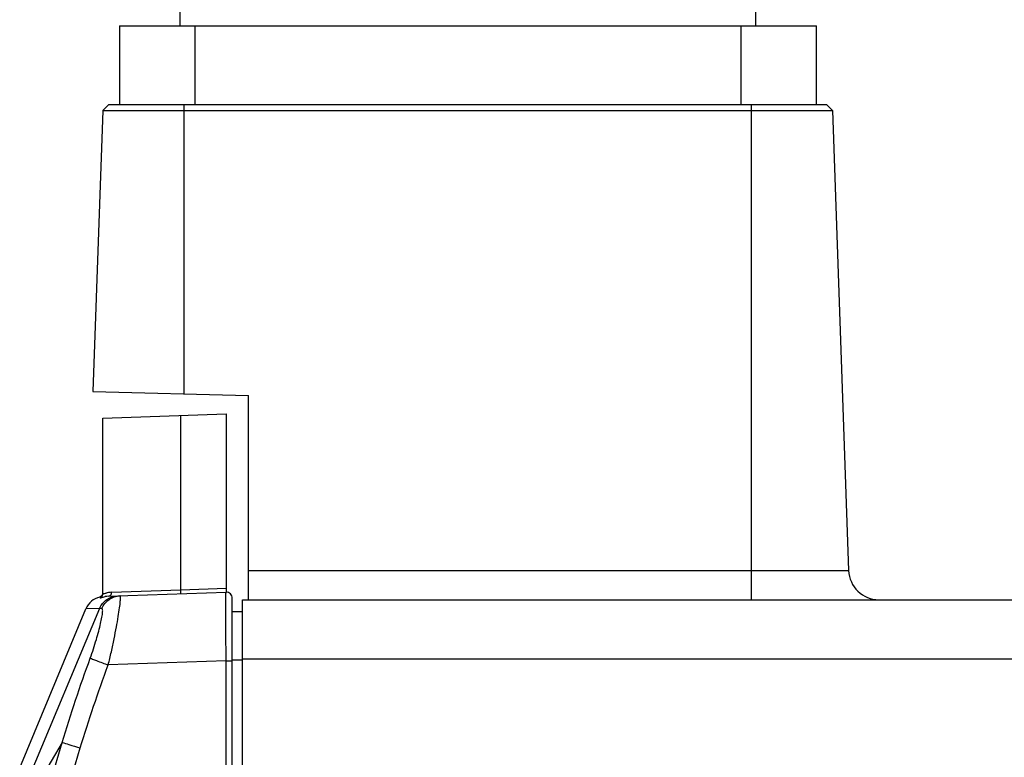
# Model space of a CAD drawing. Header units: millimetres. Extents: x 0 to 559, y 0 to 432.
# Tile 7 of 18: x 225 to 273, y 186 to 223. Entities that reach past the tile are written whole.
import ezdxf

# ---------------------------------------------------------------- set-up
doc = ezdxf.new("R2010")
doc.units = ezdxf.units.MM
doc.header["$LTSCALE"] = 30.734
doc.layers.get('0').update_dxf_attribs({"linetype": 'CONTINUOUS'})

msp = doc.modelspace()

# ---------------------------------------------------------------- linework, layer by layer
at = {"color": 7, "linetype": 'Continuous'}
for p, q in [((232.487, 222.456), (232.487, 228.164)), ((260.987, 222.456), (260.987, 227.459)), ((229.487, 222.456), (229.487, 218.556)), ((229.487, 222.456), (263.987, 222.456)), ((233.237, 218.556), (233.237, 222.456)), ((260.237, 222.456), (260.237, 218.556)), ((263.987, 218.556), (263.987, 222.456)), ((228.962, 218.556), (228.662, 218.266)), ((228.962, 218.556), (264.482, 218.556)), ((232.672, 218.556), (232.672, 204.24)), ((260.772, 194.056), (260.772, 218.556)), ((264.482, 218.556), (264.782, 218.266)), ((228.662, 218.266), (228.176, 204.358)), ((228.662, 218.266), (264.782, 218.266)), ((264.782, 218.266), (265.577, 195.504)), ((228.176, 204.358), (235.872, 204.156)), ((235.872, 194.056), (235.872, 204.156)), ((228.661, 203.043), (234.761, 203.256)), ((234.761, 203.256), (234.761, 194.428)), ((228.661, 194.334), (228.661, 203.043)), ((232.522, 194.549), (232.522, 203.178)), ((235.872, 195.504), (265.577, 195.504)), ((229.099, 194.424), (232.522, 194.549)), ((232.522, 194.549), (234.761, 194.628)), ((228.572, 194.216), (228.509, 194.188)), ((228.509, 194.188), (228.522, 194.173)), ((228.522, 194.173), (228.537, 194.149)), ((228.928, 194.224), (234.761, 194.428)), ((235.072, 93.984), (235.072, 194.128)), ((235.572, 94.056), (235.572, 194.056)), ((235.572, 194.056), (355.972, 194.056)), ((228.505, 193.623), (224.549, 184.189)), ((224.549, 185.741), (227.824, 193.602)), ((228.505, 193.623), (227.824, 193.602)), ((227.847, 193.602), (227.824, 193.601)), ((228.62, 193.619), (228.505, 193.623)), ((235.572, 193.456), (235.072, 193.456)), ((234.761, 191.03), (228.929, 190.826)), ((234.761, 183.115), (234.761, 191.03)), ((234.761, 191.03), (235.072, 191.03)), ((235.572, 191.058), (235.072, 191.058)), ((235.572, 191.135), (344.921, 191.135)), ((226.654, 186.994), (224.549, 183.421)), ((225.543, 183.26), (226.654, 186.994)), ((226.431, 182.988), (227.542, 186.721))]:
    msp.add_line(p, q, dxfattribs=at)
for points in [[(228.509, 194.188), (228.509, 194.188), (228.513, 194.184), (228.522, 194.173)], [(228.661, 194.379), (228.637, 194.287), (228.572, 194.216)]]:
    msp.add_lwpolyline(points, dxfattribs=at)
for centre, radius, start, end in [((267.076, 195.556), 1.5, 182, 270), ((228.747, 193.217), 1, 103.7842, 157.3801), ((228.97, 193.056), 1.169, 92.0347, 99.0285), ((229.161, 193.091), 1.335, 99.5909, 104.6062), ((229.146, 193.181), 1.244, 92.1375, 99.5639), ((234.772, 194.128), 0.3, 0, 92)]:
    msp.add_arc(centre, radius, start, end, dxfattribs=at)
for points, knots in [([(232.522, 194.349), (232.523, 194.35), (232.523, 194.357), (232.525, 194.366), (232.524, 194.386), (232.525, 194.421), (232.524, 194.477), (232.523, 194.524), (232.522, 194.549)], [0, 0, 0, 0, 0.020525, 0.077646, 0.169839, 0.293996, 0.61845, 1, 1, 1, 1]), ([(228.505, 193.623), (228.577, 193.797), (228.826, 194.109), (229.206, 194.234), (229.393, 194.24)], [0, 0, 0, 0, 0.500143, 1, 1, 1, 1]), ([(228.537, 194.149), (228.573, 194.164), (228.638, 194.216), (228.661, 194.295), (228.661, 194.334)], [0, 0, 0, 0, 0.500006, 1, 1, 1, 1]), ([(228.537, 194.149), (228.538, 194.148), (228.545, 194.151), (228.556, 194.152), (228.576, 194.159), (228.603, 194.167), (228.638, 194.178), (228.699, 194.194), (228.75, 194.205), (228.786, 194.21)], [0, 0, 0, 0, 0.017854, 0.066865, 0.147337, 0.25878, 0.400498, 0.571712, 1, 1, 1, 1]), ([(228.62, 193.619), (228.69, 193.794), (228.938, 194.111), (229.319, 194.238), (229.508, 194.244)], [0, 0, 0, 0, 0.500623, 1, 1, 1, 1]), ([(228.661, 194.334), (228.661, 194.333), (228.667, 194.335), (228.673, 194.336), (228.687, 194.341), (228.713, 194.35), (228.76, 194.365), (228.801, 194.377), (228.825, 194.383)], [0, 0, 0, 0, 0.015167, 0.061827, 0.140751, 0.251689, 0.566651, 1, 1, 1, 1]), ([(228.928, 194.224), (228.973, 194.226), (229.069, 194.275), (229.1, 194.375), (229.099, 194.424)], [0, 0, 0, 0, 0.479821, 1, 1, 1, 1]), ([(228.929, 190.826), (228.983, 191.043), (229.085, 191.472), (229.221, 192.099), (229.336, 192.681), (229.427, 193.196), (229.491, 193.622), (229.526, 193.911), (229.536, 194.085), (229.536, 194.161), (229.531, 194.205), (229.526, 194.228), (229.516, 194.245), (229.508, 194.244)], [0, 0, 0, 0, 0.192775, 0.37914, 0.551849, 0.704083, 0.829305, 0.922129, 0.955155, 0.978876, 0.987241, 0.99336, 1, 1, 1, 1]), ([(234.761, 191.03), (234.761, 191.251), (234.76, 191.684), (234.758, 192.314), (234.757, 192.894), (234.757, 193.336), (234.757, 193.648), (234.757, 193.846), (234.758, 194.017), (234.758, 194.159), (234.759, 194.259), (234.759, 194.323), (234.759, 194.36), (234.76, 194.388), (234.759, 194.41), (234.762, 194.419), (234.76, 194.428), (234.761, 194.428)], [0, 0, 0, 0, 0.195109, 0.382772, 0.555652, 0.707204, 0.773101, 0.831538, 0.881959, 0.923889, 0.956926, 0.970012, 0.98076, 0.989146, 0.995156, 0.998777, 1, 1, 1, 1]), ([(228.041, 191.161), (228.151, 191.463), (228.297, 191.909), (228.46, 192.484), (228.552, 192.855), (228.61, 193.127), (228.639, 193.31), (228.652, 193.415), (228.656, 193.502), (228.656, 193.564), (228.64, 193.618), (228.62, 193.619)], [0, 0, 0, 0, 0.378178, 0.550484, 0.702428, 0.827385, 0.877983, 0.919946, 0.952907, 0.976776, 1, 1, 1, 1]), ([(228.041, 191.161), (228.077, 191.145), (228.181, 191.105), (228.476, 190.992), (228.736, 190.897), (228.929, 190.826)], [0, 0, 0, 0, 0.124157, 0.350501, 1, 1, 1, 1]), ([(226.654, 186.993), (226.763, 186.957), (227.06, 186.867), (227.356, 186.777), (227.542, 186.721)], [0, 0, 0, 0, 0.37211, 1, 1, 1, 1])]:
    msp.add_open_spline(points, degree=3, knots=knots, dxfattribs=at)
for points in [[(226.654, 186.993), (227.064, 188.399), (227.542, 189.784), (228.041, 191.161)], [(227.542, 186.721), (227.956, 188.105), (228.434, 189.469), (228.929, 190.826)]]:
    msp.add_open_spline(points, degree=3, dxfattribs=at)

doc.saveas('drawing.dxf')
